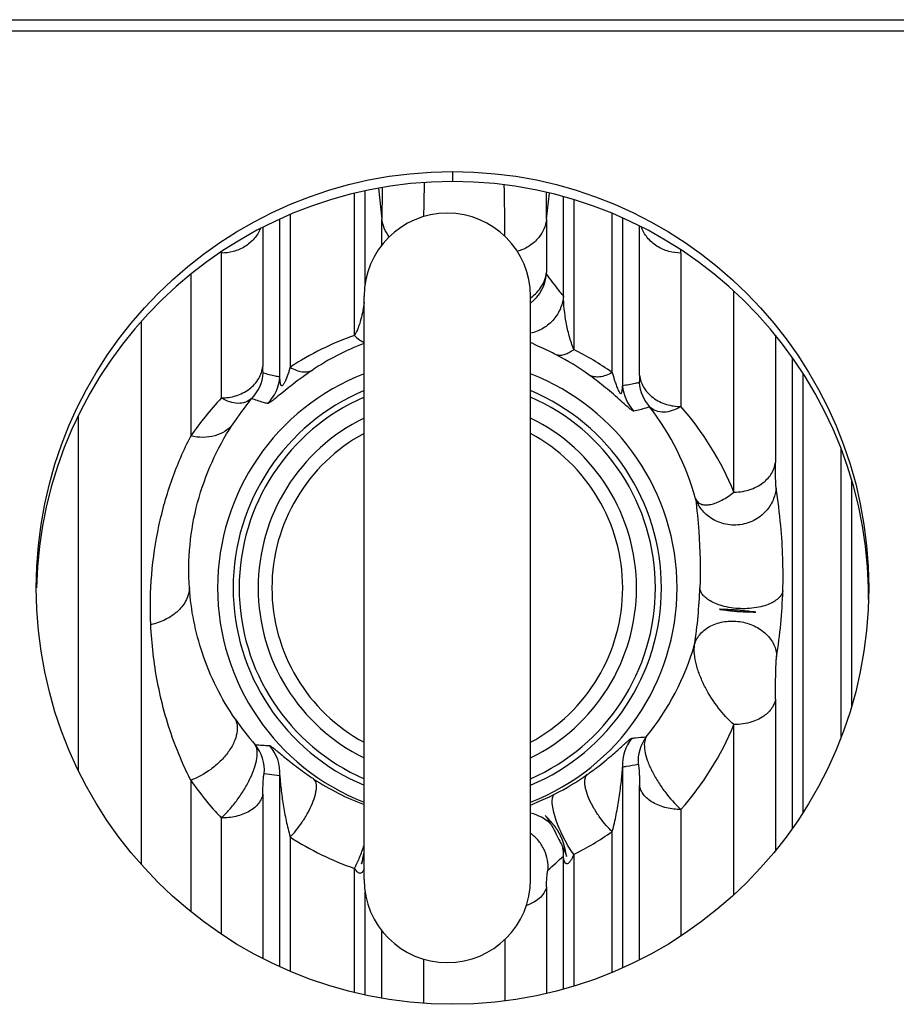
# Model space of a CAD drawing. Extents: x -3157 to 1181, y 8 to 2342.
# Tile 12 of 66: x -1909 to -1825, y 548 to 642. Entities that reach past the tile are written whole.
import ezdxf

# ---------------------------------------------------------------- set-up
doc = ezdxf.new("R2010")
doc.units = 0
doc.header["$LTSCALE"] = 65.395
doc.layers.get('0').update_dxf_attribs({"linetype": 'CONTINUOUS'})

msp = doc.modelspace()

# ---------------------------------------------------------------- linework, layer by layer
at = {"color": 3, "linetype": 'CONTINUOUS'}
msp.add_line((-1914.857, 642.216), (-1679.857, 642.216), dxfattribs=at)
at = {"color": 9, "linetype": 'CONTINUOUS'}
for p, q in [((-1914.857, 641.144), (-1679.857, 641.144)), ((-1867.857, 627.63), (-1867.857, 626.666)), ((-1877.262, 611.879), (-1877.262, 625.538)), ((-1876.267, 625.769), (-1876.267, 616.814)), ((-1874.964, 626.028), (-1874.635, 623.06)), ((-1858.83, 623.06), (-1858.552, 625.561)), ((-1857.198, 615.674), (-1857.198, 625.212)), ((-1856.203, 624.926), (-1856.203, 610.524)), ((-1883.453, 623.498), (-1883.453, 608.835)), ((-1852.512, 608.322), (-1852.512, 623.599)), ((-1884.448, 607.886), (-1884.448, 623.055)), ((-1874.635, 620.585), (-1874.635, 623.06)), ((-1858.83, 623.06), (-1858.83, 617.93)), ((-1851.517, 623.168), (-1851.517, 607.052)), ((-1849.885, 608.052), (-1849.885, 622.393)), ((-1886.08, 622.269), (-1886.08, 608.894)), ((-1890.06, 605.881), (-1890.06, 619.933)), ((-1890.06, 619.93), (-1890.06, 619.798)), ((-1845.905, 619.798), (-1845.905, 620.1)), ((-1845.905, 619.798), (-1845.905, 605.054)), ((-1893.002, 617.772), (-1893.002, 602.215)), ((-1840.81, 596.833), (-1840.81, 616.122)), ((-1897.778, 613.203), (-1897.778, 561.092)), ((-1836.83, 611.899), (-1836.83, 599.684)), ((-1835.198, 564.55), (-1835.198, 609.746)), ((-1834.203, 608.27), (-1834.203, 566.026)), ((-1903.798, 570.092), (-1903.798, 604.204)), ((-1830.512, 573.333), (-1830.512, 600.963)), ((-1829.517, 598.042), (-1829.517, 576.253)), ((-1827.885, 586.53), (-1827.885, 587.765)), ((-1836.83, 576.948), (-1836.83, 562.396)), ((-1840.81, 558.173), (-1840.81, 574.496)), ((-1851.517, 570.426), (-1851.517, 551.128)), ((-1885.942, 569.79), (-1884.448, 569.596)), ((-1885.702, 569.759), (-1885.211, 569.695)), ((-1884.706, 569.629), (-1884.448, 569.596)), ((-1884.448, 551.24), (-1884.448, 569.596)), ((-1893.002, 569.154), (-1893.002, 556.524)), ((-1849.885, 551.902), (-1849.885, 568.649)), ((-1886.08, 567.817), (-1886.08, 552.027)), ((-1845.905, 566.344), (-1845.905, 554.202)), ((-1890.06, 554.365), (-1890.06, 565.526)), ((-1852.512, 550.696), (-1852.512, 564.221)), ((-1883.453, 563.711), (-1883.453, 550.797)), ((-1857.198, 549.083), (-1857.198, 561.861)), ((-1856.203, 562.032), (-1856.203, 549.369)), ((-1877.262, 548.758), (-1877.262, 560.686)), ((-1876.267, 558.445), (-1876.267, 548.527)), ((-1858.83, 558.919), (-1858.83, 548.668)), ((-1874.635, 548.213), (-1874.635, 554.675)), ((-1862.81, 547.956), (-1862.81, 553.868)), ((-1870.655, 551.97), (-1870.655, 547.729))]:
    msp.add_line(p, q, dxfattribs=at)
at = {"color": 6, "linetype": 'CONTINUOUS'}
for p, q in [((-1876.357, 559.63), (-1876.357, 615.63)), ((-1860.357, 559.63), (-1860.357, 615.63)), ((-1842.179, 585.575), (-1842.193, 585.576)), ((-1842.193, 585.576), (-1842.187, 585.576)), ((-1842.187, 585.576), (-1842.175, 585.574)), ((-1842.164, 585.574), (-1842.179, 585.575)), ((-1842.175, 585.574), (-1842.156, 585.572)), ((-1842.149, 585.573), (-1842.164, 585.574)), ((-1842.156, 585.572), (-1842.132, 585.569)), ((-1842.133, 585.572), (-1842.149, 585.573)), ((-1842.111, 585.57), (-1842.133, 585.572)), ((-1842.132, 585.569), (-1842.096, 585.565)), ((-1842.081, 585.568), (-1842.111, 585.57)), ((-1842.096, 585.565), (-1842.045, 585.558)), ((-1842.05, 585.567), (-1842.081, 585.568)), ((-1842.005, 585.565), (-1842.05, 585.567)), ((-1842.045, 585.558), (-1841.93, 585.542)), ((-1841.951, 585.562), (-1842.005, 585.565)), ((-1841.867, 585.559), (-1841.951, 585.562)), ((-1841.399, 585.542), (-1841.867, 585.559)), ((-1841.699, 585.51), (-1841.549, 585.49)), ((-1841.549, 585.49), (-1841.438, 585.476)), ((-1841.246, 585.536), (-1841.399, 585.542)), ((-1841.125, 585.53), (-1841.246, 585.536)), ((-1841.016, 585.525), (-1841.125, 585.53)), ((-1840.903, 585.519), (-1841.016, 585.525)), ((-1840.806, 585.513), (-1840.903, 585.519)), ((-1840.709, 585.507), (-1840.806, 585.513)), ((-1840.613, 585.5), (-1840.709, 585.507)), ((-1840.519, 585.494), (-1840.613, 585.5)), ((-1840.427, 585.486), (-1840.519, 585.494)), ((-1840.322, 585.478), (-1840.427, 585.486)), ((-1841.438, 585.476), (-1841.338, 585.463)), ((-1841.338, 585.463), (-1841.246, 585.452)), ((-1841.246, 585.452), (-1841.156, 585.441)), ((-1841.156, 585.441), (-1841.073, 585.432)), ((-1841.073, 585.432), (-1840.992, 585.423)), ((-1840.992, 585.423), (-1840.911, 585.415)), ((-1840.911, 585.415), (-1840.832, 585.407)), ((-1840.832, 585.407), (-1840.753, 585.4)), ((-1840.753, 585.4), (-1840.675, 585.393)), ((-1840.675, 585.393), (-1840.597, 585.386)), ((-1840.597, 585.386), (-1840.521, 585.38)), ((-1840.521, 585.38), (-1840.439, 585.374)), ((-1840.439, 585.374), (-1840.357, 585.368)), ((-1840.357, 585.368), (-1840.276, 585.363)), ((-1840.221, 585.469), (-1840.322, 585.478)), ((-1840.276, 585.363), (-1840.197, 585.358)), ((-1840.122, 585.46), (-1840.221, 585.469)), ((-1840.197, 585.358), (-1840.111, 585.353)), ((-1840.011, 585.449), (-1840.122, 585.46)), ((-1840.111, 585.353), (-1840.027, 585.349)), ((-1840.027, 585.349), (-1839.937, 585.344)), ((-1839.903, 585.438), (-1840.011, 585.449)), ((-1839.937, 585.344), (-1839.842, 585.34)), ((-1839.784, 585.426), (-1839.903, 585.438)), ((-1839.842, 585.34), (-1839.742, 585.336)), ((-1839.642, 585.41), (-1839.784, 585.426)), ((-1839.742, 585.336), (-1839.631, 585.332)), ((-1839.429, 585.385), (-1839.642, 585.41)), ((-1839.631, 585.332), (-1839.506, 585.329)), ((-1839.506, 585.329), (-1839.352, 585.325)), ((-1839.272, 585.367), (-1839.429, 585.385)), ((-1839.352, 585.325), (-1838.946, 585.316)), ((-1839.098, 585.346), (-1839.272, 585.367)), ((-1838.987, 585.334), (-1839.098, 585.346)), ((-1838.923, 585.327), (-1838.987, 585.334)), ((-1838.946, 585.316), (-1838.867, 585.314)), ((-1838.873, 585.322), (-1838.923, 585.327)), ((-1838.836, 585.318), (-1838.873, 585.322)), ((-1838.867, 585.314), (-1838.817, 585.312)), ((-1838.803, 585.315), (-1838.836, 585.318)), ((-1838.817, 585.312), (-1838.785, 585.311)), ((-1838.781, 585.313), (-1838.803, 585.315)), ((-1838.785, 585.311), (-1838.762, 585.31)), ((-1838.761, 585.311), (-1838.781, 585.313)), ((-1838.762, 585.31), (-1838.743, 585.31)), ((-1838.744, 585.31), (-1838.761, 585.311)), ((-1838.732, 585.309), (-1838.744, 585.31)), ((-1838.743, 585.31), (-1838.732, 585.309)), ((-1838.732, 585.309), (-1838.725, 585.309)), ((-1838.725, 585.309), (-1838.732, 585.309)), ((-1858.947, 565.766), (-1858.944, 565.763)), ((-1858.944, 565.763), (-1858.939, 565.757)), ((-1858.939, 565.757), (-1858.933, 565.75)), ((-1858.933, 565.75), (-1858.928, 565.743)), ((-1858.928, 565.743), (-1858.922, 565.736)), ((-1858.922, 565.736), (-1858.916, 565.728)), ((-1858.903, 565.718), (-1858.921, 565.738)), ((-1858.916, 565.728), (-1858.91, 565.72)), ((-1858.91, 565.72), (-1858.9, 565.708)), ((-1858.884, 565.697), (-1858.903, 565.718)), ((-1858.9, 565.708), (-1858.89, 565.695)), ((-1858.89, 565.695), (-1858.879, 565.681)), ((-1858.854, 565.664), (-1858.884, 565.697)), ((-1858.879, 565.681), (-1858.868, 565.666)), ((-1858.868, 565.666), (-1858.857, 565.651)), ((-1858.613, 565.408), (-1858.854, 565.664)), ((-1858.841, 565.63), (-1858.829, 565.613)), ((-1858.829, 565.613), (-1858.816, 565.594)), ((-1858.816, 565.594), (-1858.802, 565.575)), ((-1858.802, 565.575), (-1858.788, 565.555)), ((-1858.788, 565.555), (-1858.774, 565.534)), ((-1858.774, 565.534), (-1858.759, 565.512)), ((-1858.759, 565.512), (-1858.743, 565.489)), ((-1858.743, 565.489), (-1858.727, 565.465)), ((-1858.727, 565.465), (-1858.711, 565.44)), ((-1858.711, 565.44), (-1858.694, 565.414)), ((-1858.694, 565.414), (-1858.677, 565.387)), ((-1858.677, 565.387), (-1858.659, 565.359)), ((-1858.659, 565.359), (-1858.64, 565.329)), ((-1858.64, 565.329), (-1858.62, 565.298)), ((-1858.62, 565.298), (-1858.599, 565.264)), ((-1858.556, 565.346), (-1858.613, 565.408)), ((-1858.599, 565.264), (-1858.577, 565.228)), ((-1858.577, 565.228), (-1858.555, 565.191)), ((-1858.512, 565.298), (-1858.556, 565.346)), ((-1858.555, 565.191), (-1858.532, 565.153)), ((-1858.532, 565.153), (-1858.501, 565.1)), ((-1858.468, 565.249), (-1858.512, 565.298)), ((-1858.501, 565.1), (-1858.469, 565.045)), ((-1858.469, 565.045), (-1858.436, 564.989)), ((-1858.425, 565.201), (-1858.468, 565.249)), ((-1858.436, 564.989), (-1858.403, 564.93)), ((-1858.383, 565.154), (-1858.425, 565.201)), ((-1858.403, 564.93), (-1858.369, 564.87)), ((-1858.356, 565.123), (-1858.383, 565.154)), ((-1858.369, 564.87), (-1858.325, 564.791)), ((-1858.329, 565.092), (-1858.356, 565.123)), ((-1858.303, 565.061), (-1858.329, 565.092)), ((-1858.325, 564.791), (-1858.28, 564.71)), ((-1858.277, 565.031), (-1858.303, 565.061)), ((-1858.28, 564.71), (-1858.225, 564.608)), ((-1858.252, 565.001), (-1858.277, 565.031)), ((-1858.227, 564.971), (-1858.252, 565.001)), ((-1858.202, 564.941), (-1858.227, 564.971)), ((-1858.178, 564.912), (-1858.202, 564.941)), ((-1858.154, 564.882), (-1858.178, 564.912)), ((-1858.131, 564.853), (-1858.154, 564.882)), ((-1858.108, 564.824), (-1858.131, 564.853)), ((-1858.085, 564.794), (-1858.108, 564.824)), ((-1858.062, 564.765), (-1858.085, 564.794)), ((-1858.04, 564.736), (-1858.062, 564.765)), ((-1858.018, 564.707), (-1858.04, 564.736)), ((-1857.996, 564.678), (-1858.018, 564.707)), ((-1857.975, 564.649), (-1857.996, 564.678)), ((-1858.225, 564.608), (-1858.159, 564.487)), ((-1858.159, 564.487), (-1858.086, 564.349)), ((-1858.086, 564.349), (-1858.006, 564.198)), ((-1858.006, 564.198), (-1857.915, 564.024)), ((-1857.953, 564.619), (-1857.975, 564.649)), ((-1857.932, 564.59), (-1857.953, 564.619)), ((-1857.911, 564.56), (-1857.932, 564.59)), ((-1857.915, 564.024), (-1857.822, 563.844)), ((-1857.891, 564.531), (-1857.911, 564.56)), ((-1857.87, 564.501), (-1857.891, 564.531)), ((-1857.85, 564.471), (-1857.87, 564.501)), ((-1857.83, 564.442), (-1857.85, 564.471)), ((-1857.81, 564.412), (-1857.83, 564.442)), ((-1857.822, 563.844), (-1857.727, 563.657)), ((-1857.79, 564.382), (-1857.81, 564.412)), ((-1857.771, 564.352), (-1857.79, 564.382)), ((-1857.752, 564.322), (-1857.771, 564.352)), ((-1857.733, 564.292), (-1857.752, 564.322)), ((-1857.715, 564.261), (-1857.733, 564.292)), ((-1857.696, 564.231), (-1857.715, 564.261)), ((-1857.678, 564.201), (-1857.696, 564.231)), ((-1857.66, 564.171), (-1857.678, 564.201)), ((-1857.643, 564.141), (-1857.66, 564.171)), ((-1857.626, 564.111), (-1857.643, 564.141)), ((-1857.609, 564.081), (-1857.626, 564.111)), ((-1857.592, 564.051), (-1857.609, 564.081)), ((-1857.576, 564.021), (-1857.592, 564.051)), ((-1857.56, 563.991), (-1857.576, 564.021)), ((-1857.544, 563.961), (-1857.56, 563.991)), ((-1857.528, 563.931), (-1857.544, 563.961)), ((-1857.513, 563.901), (-1857.528, 563.931)), ((-1857.498, 563.871), (-1857.513, 563.901)), ((-1857.483, 563.842), (-1857.498, 563.871)), ((-1857.469, 563.812), (-1857.483, 563.842)), ((-1857.454, 563.783), (-1857.469, 563.812)), ((-1857.44, 563.753), (-1857.454, 563.783)), ((-1857.427, 563.724), (-1857.44, 563.753)), ((-1857.727, 563.657), (-1857.629, 563.465)), ((-1857.629, 563.465), (-1857.542, 563.294)), ((-1857.542, 563.294), (-1857.467, 563.143)), ((-1857.467, 563.143), (-1857.396, 562.999)), ((-1857.413, 563.695), (-1857.427, 563.724)), ((-1857.4, 563.666), (-1857.413, 563.695)), ((-1857.387, 563.637), (-1857.4, 563.666)), ((-1857.396, 562.999), (-1857.339, 562.883)), ((-1857.374, 563.608), (-1857.387, 563.637)), ((-1857.362, 563.579), (-1857.374, 563.608)), ((-1857.35, 563.55), (-1857.362, 563.579)), ((-1857.338, 563.522), (-1857.35, 563.55)), ((-1857.339, 562.883), (-1857.295, 562.793)), ((-1857.326, 563.493), (-1857.338, 563.522)), ((-1857.315, 563.465), (-1857.326, 563.493)), ((-1857.303, 563.436), (-1857.315, 563.465)), ((-1857.292, 563.408), (-1857.303, 563.436)), ((-1857.295, 562.793), (-1857.258, 562.715)), ((-1857.282, 563.38), (-1857.292, 563.408)), ((-1857.271, 563.352), (-1857.282, 563.38)), ((-1857.261, 563.324), (-1857.271, 563.352)), ((-1857.25, 563.296), (-1857.261, 563.324)), ((-1857.241, 563.269), (-1857.25, 563.296)), ((-1857.231, 563.241), (-1857.241, 563.269)), ((-1857.221, 563.214), (-1857.231, 563.241)), ((-1857.212, 563.187), (-1857.221, 563.214)), ((-1857.203, 563.159), (-1857.212, 563.187)), ((-1857.194, 563.132), (-1857.203, 563.159)), ((-1857.185, 563.105), (-1857.194, 563.132)), ((-1857.177, 563.079), (-1857.185, 563.105)), ((-1857.168, 563.052), (-1857.177, 563.079)), ((-1857.16, 563.026), (-1857.168, 563.052)), ((-1857.152, 562.999), (-1857.16, 563.026)), ((-1857.145, 562.973), (-1857.152, 562.999)), ((-1857.137, 562.947), (-1857.145, 562.973)), ((-1857.13, 562.921), (-1857.137, 562.947)), ((-1857.122, 562.896), (-1857.13, 562.921)), ((-1857.112, 562.858), (-1857.122, 562.896)), ((-1857.102, 562.82), (-1857.112, 562.858)), ((-1857.092, 562.783), (-1857.102, 562.82)), ((-1876.448, 561.876), (-1876.457, 561.836)), ((-1876.438, 561.917), (-1876.448, 561.876)), ((-1876.43, 561.95), (-1876.438, 561.917)), ((-1876.422, 561.985), (-1876.43, 561.95)), ((-1876.413, 562.02), (-1876.422, 561.985)), ((-1876.404, 562.057), (-1876.413, 562.02)), ((-1876.394, 562.095), (-1876.404, 562.057)), ((-1876.387, 562.124), (-1876.394, 562.095)), ((-1876.379, 562.153), (-1876.387, 562.124)), ((-1876.371, 562.183), (-1876.379, 562.153)), ((-1876.363, 562.213), (-1876.371, 562.183)), ((-1876.357, 562.233), (-1876.363, 562.213)), ((-1857.258, 562.715), (-1857.222, 562.639)), ((-1857.222, 562.639), (-1857.192, 562.575)), ((-1857.192, 562.575), (-1857.168, 562.522)), ((-1857.168, 562.522), (-1857.144, 562.471)), ((-1857.144, 562.471), (-1857.122, 562.421)), ((-1857.122, 562.421), (-1857.104, 562.381)), ((-1857.104, 562.381), (-1857.088, 562.343)), ((-1857.082, 562.746), (-1857.092, 562.783)), ((-1857.088, 562.343), (-1857.072, 562.306)), ((-1857.073, 562.709), (-1857.082, 562.746)), ((-1857.064, 562.673), (-1857.073, 562.709)), ((-1857.072, 562.306), (-1857.056, 562.269)), ((-1857.056, 562.638), (-1857.064, 562.673)), ((-1857.048, 562.603), (-1857.056, 562.638)), ((-1857.056, 562.269), (-1857.041, 562.234)), ((-1857.04, 562.568), (-1857.048, 562.603)), ((-1857.041, 562.234), (-1857.028, 562.202)), ((-1857.032, 562.534), (-1857.04, 562.568)), ((-1857.025, 562.5), (-1857.032, 562.534)), ((-1857.028, 562.202), (-1857.019, 562.179)), ((-1857.02, 562.478), (-1857.025, 562.5)), ((-1857.011, 562.434), (-1857.02, 562.478)), ((-1857.019, 562.179), (-1857.01, 562.157)), ((-1857.002, 562.39), (-1857.011, 562.434)), ((-1857.01, 562.157), (-1857.001, 562.135)), ((-1856.994, 562.348), (-1857.002, 562.39)), ((-1857.001, 562.135), (-1856.993, 562.114)), ((-1856.986, 562.306), (-1856.994, 562.348)), ((-1856.993, 562.114), (-1856.985, 562.093)), ((-1856.976, 562.254), (-1856.986, 562.306)), ((-1856.985, 562.093), (-1856.977, 562.073)), ((-1856.977, 562.073), (-1856.97, 562.053)), ((-1856.967, 562.203), (-1856.976, 562.254)), ((-1856.97, 562.053), (-1856.963, 562.033)), ((-1856.954, 562.134), (-1856.967, 562.203)), ((-1856.963, 562.033), (-1856.956, 562.014)), ((-1856.956, 562.014), (-1856.949, 561.995)), ((-1856.949, 561.995), (-1856.945, 561.983)), ((-1856.945, 561.983), (-1856.941, 561.971)), ((-1856.941, 561.971), (-1856.937, 561.959)), ((-1856.937, 561.959), (-1856.933, 561.947)), ((-1856.933, 561.947), (-1856.929, 561.936)), ((-1856.929, 561.936), (-1856.926, 561.924)), ((-1856.919, 561.933), (-1856.927, 561.976)), ((-1856.926, 561.924), (-1856.922, 561.913)), ((-1856.922, 561.913), (-1856.919, 561.902)), ((-1856.915, 561.908), (-1856.919, 561.933)), ((-1856.919, 561.902), (-1856.915, 561.891)), ((-1856.912, 561.892), (-1856.915, 561.908)), ((-1856.915, 561.891), (-1856.912, 561.88)), ((-1856.909, 561.876), (-1856.912, 561.892)), ((-1856.906, 561.861), (-1856.909, 561.876)), ((-1876.596, 561.123), (-1876.594, 561.13)), ((-1876.594, 561.129), (-1876.596, 561.124)), ((-1876.594, 561.13), (-1876.592, 561.138)), ((-1876.593, 561.137), (-1876.594, 561.129)), ((-1876.59, 561.148), (-1876.593, 561.137)), ((-1876.592, 561.138), (-1876.59, 561.147)), ((-1876.587, 561.163), (-1876.59, 561.148)), ((-1876.59, 561.147), (-1876.587, 561.155)), ((-1876.583, 561.183), (-1876.587, 561.163)), ((-1876.587, 561.155), (-1876.584, 561.168)), ((-1876.584, 561.168), (-1876.58, 561.181)), ((-1876.577, 561.218), (-1876.583, 561.183)), ((-1876.58, 561.181), (-1876.575, 561.199)), ((-1876.512, 561.566), (-1876.577, 561.218)), ((-1876.575, 561.199), (-1876.57, 561.218)), ((-1876.57, 561.218), (-1876.564, 561.236)), ((-1876.564, 561.236), (-1876.557, 561.26)), ((-1876.557, 561.26), (-1876.55, 561.285)), ((-1876.55, 561.285), (-1876.54, 561.316)), ((-1876.54, 561.316), (-1876.53, 561.348)), ((-1876.53, 561.348), (-1876.517, 561.387)), ((-1876.517, 561.387), (-1876.504, 561.428)), ((-1876.502, 561.621), (-1876.512, 561.566)), ((-1876.504, 561.428), (-1876.488, 561.477)), ((-1876.492, 561.67), (-1876.502, 561.621)), ((-1876.483, 561.714), (-1876.492, 561.67)), ((-1876.488, 561.477), (-1876.47, 561.529)), ((-1876.473, 561.759), (-1876.483, 561.714)), ((-1876.465, 561.797), (-1876.473, 561.759)), ((-1876.47, 561.529), (-1876.449, 561.591)), ((-1876.457, 561.836), (-1876.465, 561.797)), ((-1876.449, 561.591), (-1876.424, 561.663)), ((-1876.424, 561.663), (-1876.394, 561.748))]:
    msp.add_line(p, q, dxfattribs=at)
for points in [[(-1841.93, 585.542), (-1841.871, 585.534), (-1841.84, 585.53)], [(-1841.84, 585.53), (-1841.832, 585.529), (-1841.699, 585.51)], [(-1858.921, 565.738), (-1858.939, 565.757), (-1858.947, 565.766)], [(-1858.857, 565.651), (-1858.845, 565.635), (-1858.841, 565.63)], [(-1876.394, 561.748), (-1876.359, 561.847), (-1876.357, 561.851)], [(-1856.927, 561.976), (-1856.938, 562.039), (-1856.94, 562.048), (-1856.954, 562.134)], [(-1856.912, 561.88), (-1856.909, 561.87), (-1856.908, 561.864), (-1856.906, 561.859), (-1856.905, 561.854), (-1856.904, 561.849), (-1856.902, 561.844), (-1856.901, 561.84)], [(-1856.902, 561.841), (-1856.903, 561.847), (-1856.904, 561.854), (-1856.906, 561.861)], [(-1876.596, 561.124), (-1876.596, 561.121), (-1876.596, 561.123)]]:
    msp.add_lwpolyline(points, dxfattribs=at)
at = {"color": 9, "linetype": 'CONTINUOUS'}
for centre, radius, start, end in [((-1643.866, 620.721), 226.784, 178.51888, 179.34726), ((-2096.906, 620.54), 234.094, 0.21172, 1.42522), ((-1558.29, 623.15), 316.345, 179.46606, 180.01628), ((-2193.706, 623.082), 334.876, 359.99631, 0.4379), ((-1862.806, 618.157), 4.004, 307.71251, 354.76913), ((-1868.365, 585.967), 27.397, 108.94876, 123.4148), ((-1868.276, 589.322), 23.233, 110.35967, 124.22851), ((-1868.338, 585.987), 27.374, 54.68009, 63.68478), ((-1868.451, 589.299), 23.259, 53.83875, 63.00404), ((-1868.357, 587.63), 22.074, 111.25205, 248.74795), ((-1890.032, 608.612), 4.006, 315.9937, 355.17077), ((-1868.357, 587.63), 22.074, 291.25205, 68.74795), ((-1888.442, 608.197), 4.006, 314.42172, 355.55059), ((-1845.935, 607.701), 4.006, 184.79557, 221.76741), ((-1868.357, 587.63), 20.577, 112.88434, 247.11828), ((-1868.357, 587.63), 20.577, 292.8844, 67.11822), ((-1847.523, 607.36), 4.006, 184.41778, 223.33652), ((-1868.322, 585.415), 29.855, 136.72636, 145.75653), ((-1867.609, 589.44), 25.504, 140.01504, 147.09969), ((-1869.237, 589.352), 25.663, 15.42759, 37.66526), ((-1868.305, 585.48), 29.747, 22.43571, 41.14727), ((-1892.085, 589.307), 48.024, 351.47954, 357.99793), ((-1885.221, 588.825), 49.127, 350.8613, 358.27577), ((-1868.778, 589.236), 25.192, 320.86038, 343.76261), ((-1868.091, 589.129), 25.004, 214.27538, 221.46966), ((-1867.829, 585.715), 29.256, 318.53768, 337.45121), ((-1846.024, 570.947), 4.004, 143.40208, 183.76693), ((-1889.939, 570.05), 4.005, 356.27192, 39.00236), ((-1881.704, 644.131), 71.743, 265.90544, 267.01599), ((-1888.445, 569.839), 4.005, 356.51751, 41.35123), ((-1847.52, 570.672), 4.004, 141.03804, 183.5227), ((-1868.414, 588.678), 23.292, 296.42846, 305.43717), ((-1868.772, 585.801), 29.398, 214.49121, 223.60497), ((-1868.301, 588.684), 23.297, 236.47705, 249.76642), ((-1861.212, 562.057), 4.018, 45.48973, 77.70536), ((-1868.277, 586.597), 27.371, 296.1751, 305.16694), ((-1868.421, 586.624), 27.404, 236.73393, 251.17903), ((-1897.526, 606.156), 59.904, 310.43256, 312.31565), ((-1861.2, 562.058), 4.007, 357.18338, 9.01978)]:
    msp.add_arc(centre, radius, start, end, dxfattribs=at)
at = {"color": 6, "linetype": 'CONTINUOUS'}
for centre, radius, start, end in [((-1868.357, 615.63), 8, 0, 180), ((-1862.595, 618.77), 3.964, 304.37329, 305.29986), ((-1862.588, 618.76), 3.952, 305.30024, 305.49165), ((-1868.357, 587.63), 18.178, 116.11259, 243.88741), ((-1868.357, 587.63), 18.178, 296.11259, 63.88741), ((-1868.357, 587.63), 16.853, 118.34063, 241.65937), ((-1868.357, 587.63), 16.853, 298.34063, 61.65937), ((-1868.357, 559.63), 8, 180, 360)]:
    msp.add_arc(centre, radius, start, end, dxfattribs=at)
at = {"color": 2, "linetype": 'CONTINUOUS'}
for start, end in [(113.58405, 246.41595), (293.58405, 66.41595)]:
    msp.add_arc((-1868.357, 587.63), 20, start, end, dxfattribs=at)
at = {"color": 3, "linetype": 'CONTINUOUS'}
msp.add_ellipse((-1867.857, 587.63), major_axis=(0, 40), ratio=1, dxfattribs=at)
at = {"color": 7, "linetype": 'CONTINUOUS'}
msp.add_ellipse((-1867.857, 586.666), major_axis=(40, 0), ratio=1, start_param=6.307282, end_param=9.400681, dxfattribs=at)
at = {"color": 9, "linetype": 'CONTINUOUS'}
for points, knots in [([(-1873.94, 621.357), (-1874.136, 621.612), (-1874.449, 622.156), (-1874.602, 622.765), (-1874.635, 623.06)], [0, 0, 0, 0, 0.519705, 1, 1, 1, 1]), ([(-1858.83, 623.06), (-1858.867, 622.727), (-1859.052, 622.038), (-1859.652, 621.111), (-1860.54, 620.373), (-1861.26, 620.062), (-1861.633, 619.958)], [0, 0, 0, 0, 0.22765, 0.47575, 0.737082, 1, 1, 1, 1]), ([(-1886.313, 622.152), (-1886.457, 621.803), (-1886.877, 621.133), (-1887.793, 620.366), (-1888.894, 619.899), (-1889.679, 619.798), (-1890.06, 619.798)], [0, 0, 0, 0, 0.242196, 0.49812, 0.755557, 1, 1, 1, 1]), ([(-1845.905, 619.798), (-1846.3, 619.798), (-1847.116, 619.907), (-1848.252, 620.411), (-1849.176, 621.231), (-1849.58, 621.941), (-1849.71, 622.306)], [0, 0, 0, 0, 0.245478, 0.503942, 0.759716, 1, 1, 1, 1]), ([(-1858.818, 617.792), (-1858.821, 617.796), (-1858.824, 617.811), (-1858.83, 617.856), (-1858.83, 617.898), (-1858.83, 617.93)], [0, 0, 0, 0, 0.109779, 0.313346, 1, 1, 1, 1]), ([(-1857.198, 615.674), (-1857.345, 615.857), (-1857.901, 616.551), (-1858.442, 617.257), (-1858.818, 617.792)], [0, 0, 0, 0, 0.264569, 1, 1, 1, 1]), ([(-1876.357, 615.079), (-1876.422, 614.526), (-1876.568, 613.697), (-1876.898, 612.631), (-1877.123, 612.117), (-1877.262, 611.879)], [0, 0, 0, 0, 0.499511, 0.752505, 1, 1, 1, 1]), ([(-1857.198, 615.674), (-1857.23, 615.286), (-1857.42, 614.479), (-1858.077, 613.379), (-1859.09, 612.514), (-1859.928, 612.185), (-1860.357, 612.093)], [0, 0, 0, 0, 0.229388, 0.48038, 0.741967, 1, 1, 1, 1]), ([(-1856.203, 610.524), (-1856.375, 610.95), (-1856.653, 611.817), (-1857.038, 613.531), (-1857.175, 614.826), (-1857.198, 615.673)], [0, 0, 0, 0, 0.262013, 0.51702, 1, 1, 1, 1]), ([(-1877.262, 611.879), (-1877.121, 611.725), (-1876.849, 611.468), (-1876.515, 611.283), (-1876.357, 611.241)], [0, 0, 0, 0, 0.560408, 1, 1, 1, 1]), ([(-1857.894, 610.024), (-1858.139, 610.149), (-1858.953, 610.554), (-1859.78, 610.932), (-1860.358, 611.192)], [0, 0, 0, 0, 0.302858, 1, 1, 1, 1]), ([(-1856.203, 610.524), (-1856.338, 610.419), (-1856.612, 610.231), (-1857.048, 610.029), (-1857.484, 609.942), (-1857.768, 609.979), (-1857.894, 610.024)], [0, 0, 0, 0, 0.28025, 0.542901, 0.7818, 1, 1, 1, 1]), ([(-1890.06, 605.881), (-1889.591, 605.881), (-1888.633, 606.021), (-1887.35, 606.658), (-1886.418, 607.664), (-1886.127, 608.497), (-1886.08, 608.894)], [0, 0, 0, 0, 0.259394, 0.527198, 0.77838, 1, 1, 1, 1]), ([(-1886.04, 608.275), (-1886.045, 608.276), (-1886.052, 608.297), (-1886.059, 608.331), (-1886.065, 608.388), (-1886.07, 608.46), (-1886.074, 608.55), (-1886.079, 608.696), (-1886.08, 608.813), (-1886.08, 608.894)], [0, 0, 0, 0, 0.027294, 0.086805, 0.17745, 0.296324, 0.4404, 0.60724, 1, 1, 1, 1]), ([(-1884.448, 607.886), (-1884.588, 607.91), (-1885.125, 608.01), (-1885.658, 608.144), (-1886.04, 608.275)], [0, 0, 0, 0, 0.260782, 1, 1, 1, 1]), ([(-1881.344, 608.531), (-1881.575, 608.374), (-1882.056, 608.039), (-1882.795, 607.497), (-1883.559, 606.908), (-1884.274, 606.331), (-1884.854, 605.854), (-1885.253, 605.542), (-1885.477, 605.387), (-1885.587, 605.338), (-1885.625, 605.332), (-1885.638, 605.336)], [0, 0, 0, 0, 0.155879, 0.327675, 0.5128, 0.695681, 0.841535, 0.932349, 0.979929, 0.992514, 1, 1, 1, 1]), ([(-1883.453, 608.835), (-1883.49, 608.711), (-1883.569, 608.46), (-1883.676, 608.143), (-1883.771, 607.883), (-1883.851, 607.679), (-1883.925, 607.505), (-1883.994, 607.36), (-1884.056, 607.245), (-1884.118, 607.149), (-1884.177, 607.084), (-1884.222, 607.053), (-1884.261, 607.047), (-1884.298, 607.061), (-1884.328, 607.095), (-1884.353, 607.145), (-1884.379, 607.221), (-1884.401, 607.326), (-1884.42, 607.458), (-1884.438, 607.646), (-1884.444, 607.789), (-1884.448, 607.886)], [0, 0, 0, 0, 0.134526, 0.274543, 0.347377, 0.422906, 0.50246, 0.544627, 0.589433, 0.638268, 0.66278, 0.681262, 0.693156, 0.702491, 0.72034, 0.739533, 0.760063, 0.804044, 0.850733, 0.89926, 1, 1, 1, 1]), ([(-1883.453, 608.835), (-1883.268, 608.724), (-1882.899, 608.537), (-1882.332, 608.377), (-1881.802, 608.363), (-1881.481, 608.46), (-1881.344, 608.531)], [0, 0, 0, 0, 0.291701, 0.556864, 0.791274, 1, 1, 1, 1]), ([(-1852.512, 608.322), (-1852.707, 608.212), (-1853.098, 608.028), (-1853.696, 607.879), (-1854.253, 607.884), (-1854.586, 607.998), (-1854.727, 608.078)], [0, 0, 0, 0, 0.290191, 0.555201, 0.790284, 1, 1, 1, 1]), ([(-1852.512, 608.322), (-1852.475, 608.194), (-1852.4, 607.933), (-1852.277, 607.535), (-1852.163, 607.195), (-1852.058, 606.912), (-1851.968, 606.685), (-1851.871, 606.485), (-1851.787, 606.348), (-1851.697, 606.271), (-1851.633, 606.31), (-1851.607, 606.359), (-1851.586, 606.415), (-1851.565, 606.498), (-1851.547, 606.611), (-1851.527, 606.803), (-1851.52, 606.951), (-1851.517, 607.051)], [0, 0, 0, 0, 0.131993, 0.268618, 0.41173, 0.486976, 0.566342, 0.653706, 0.702462, 0.733674, 0.750516, 0.768393, 0.788032, 0.809006, 0.853717, 0.900939, 1, 1, 1, 1]), ([(-1850.436, 604.611), (-1850.45, 604.608), (-1850.489, 604.617), (-1850.556, 604.651), (-1850.654, 604.717), (-1850.872, 604.886), (-1851.267, 605.23), (-1851.866, 605.765), (-1852.582, 606.389), (-1853.327, 607.007), (-1854.041, 607.568), (-1854.504, 607.915), (-1854.727, 608.078)], [0, 0, 0, 0, 0.007461, 0.020527, 0.041142, 0.07143, 0.17033, 0.325026, 0.50734, 0.68574, 0.850277, 1, 1, 1, 1]), ([(-1849.927, 607.366), (-1850.051, 607.329), (-1850.573, 607.19), (-1851.109, 607.102), (-1851.517, 607.051)], [0, 0, 0, 0, 0.239312, 1, 1, 1, 1]), ([(-1849.885, 608.052), (-1849.885, 607.963), (-1849.886, 607.835), (-1849.89, 607.674), (-1849.894, 607.575), (-1849.9, 607.494), (-1849.906, 607.43), (-1849.914, 607.392), (-1849.921, 607.368), (-1849.927, 607.366)], [0, 0, 0, 0, 0.388736, 0.55502, 0.699422, 0.819375, 0.911455, 0.972251, 1, 1, 1, 1]), ([(-1849.885, 608.052), (-1849.837, 607.657), (-1849.546, 606.827), (-1848.614, 605.826), (-1847.33, 605.193), (-1846.373, 605.054), (-1845.905, 605.054)], [0, 0, 0, 0, 0.221076, 0.472067, 0.740126, 1, 1, 1, 1]), ([(-1887.151, 605.829), (-1887.326, 605.671), (-1887.75, 605.418), (-1888.502, 605.318), (-1889.298, 605.479), (-1889.807, 605.726), (-1890.06, 605.881)], [0, 0, 0, 0, 0.227817, 0.460166, 0.714689, 1, 1, 1, 1]), ([(-1885.638, 605.336), (-1885.77, 605.37), (-1886.096, 605.457), (-1886.602, 605.617), (-1886.972, 605.754), (-1887.151, 605.829)], [0, 0, 0, 0, 0.258257, 0.634842, 1, 1, 1, 1]), ([(-1848.923, 605.033), (-1849.042, 604.989), (-1849.538, 604.82), (-1850.048, 604.693), (-1850.436, 604.611)], [0, 0, 0, 0, 0.241901, 1, 1, 1, 1]), ([(-1845.905, 605.054), (-1846.168, 604.892), (-1846.699, 604.633), (-1847.53, 604.467), (-1848.313, 604.583), (-1848.746, 604.861), (-1848.923, 605.033)], [0, 0, 0, 0, 0.286159, 0.54057, 0.772183, 1, 1, 1, 1]), ([(-1893.137, 587.63), (-1893.231, 589.003), (-1893.193, 591.771), (-1892.455, 595.855), (-1891.073, 599.745), (-1889.759, 602.155), (-1889.023, 603.293)], [0, 0, 0, 0, 0.250828, 0.501928, 0.752986, 1, 1, 1, 1]), ([(-1889.023, 603.293), (-1889.226, 603.049), (-1889.74, 602.603), (-1890.715, 602.186), (-1891.841, 602.043), (-1892.616, 602.131), (-1893.002, 602.215)], [0, 0, 0, 0, 0.220735, 0.463191, 0.725875, 1, 1, 1, 1]), ([(-1896.848, 584.099), (-1896.916, 585.697), (-1896.861, 588.885), (-1896.171, 593.58), (-1894.901, 598.055), (-1893.69, 600.876), (-1893.002, 602.215)], [0, 0, 0, 0, 0.256311, 0.509543, 0.758657, 1, 1, 1, 1]), ([(-1840.81, 596.833), (-1840.248, 596.833), (-1839.18, 597.01), (-1837.88, 597.733), (-1837.092, 598.684), (-1836.869, 599.376), (-1836.83, 599.685)], [0, 0, 0, 0, 0.317787, 0.598677, 0.823836, 1, 1, 1, 1]), ([(-1836.759, 597.215), (-1836.768, 597.274), (-1836.779, 597.416), (-1836.799, 597.759), (-1836.815, 598.273), (-1836.827, 598.955), (-1836.83, 599.435), (-1836.83, 599.684)], [0, 0, 0, 0, 0.07243, 0.172316, 0.41715, 0.697168, 1, 1, 1, 1]), ([(-1836.759, 597.215), (-1836.791, 596.87), (-1836.971, 596.118), (-1837.616, 595.029), (-1838.733, 594.1), (-1840.219, 593.603), (-1841.782, 593.692), (-1843.103, 594.294), (-1844.009, 595.175), (-1844.378, 595.854), (-1844.499, 596.178)], [0, 0, 0, 0, 0.098007, 0.215714, 0.352055, 0.500271, 0.648404, 0.78456, 0.902094, 1, 1, 1, 1]), ([(-1836.116, 587.347), (-1836.053, 589.443), (-1836.164, 592.751), (-1836.575, 596.026), (-1836.759, 597.215)], [0, 0, 0, 0, 0.63542, 1, 1, 1, 1]), ([(-1844.499, 596.178), (-1844.439, 596.052), (-1844.277, 595.825), (-1843.906, 595.631), (-1843.478, 595.581), (-1843.007, 595.644), (-1842.495, 595.806), (-1841.729, 596.164), (-1841.174, 596.542), (-1840.81, 596.833)], [0, 0, 0, 0, 0.099165, 0.1909, 0.289028, 0.400155, 0.526586, 0.668908, 1, 1, 1, 1]), ([(-1844.499, 596.178), (-1844.371, 595.147), (-1844.087, 592.305), (-1844.027, 589.444), (-1844.09, 587.63)], [0, 0, 0, 0, 0.364224, 1, 1, 1, 1]), ([(-1893.137, 587.63), (-1893.156, 587.242), (-1893.381, 586.412), (-1894.207, 585.344), (-1895.414, 584.533), (-1896.36, 584.208), (-1896.848, 584.099)], [0, 0, 0, 0, 0.213155, 0.45684, 0.725729, 1, 1, 1, 1]), ([(-1888.753, 575.047), (-1890.076, 576.989), (-1892.107, 581.056), (-1892.991, 585.504), (-1893.137, 587.63)], [0, 0, 0, 0, 0.524428, 1, 1, 1, 1]), ([(-1836.116, 587.347), (-1836.154, 587.152), (-1836.32, 586.841), (-1836.689, 586.489), (-1837.131, 586.205), (-1837.721, 585.953), (-1838.748, 585.677), (-1840.198, 585.574), (-1841.636, 585.778), (-1842.633, 586.127), (-1843.196, 586.42), (-1843.608, 586.734), (-1843.881, 587.047), (-1844.038, 587.344), (-1844.082, 587.54), (-1844.09, 587.63)], [0, 0, 0, 0, 0.063633, 0.107451, 0.162548, 0.23069, 0.311969, 0.502021, 0.691379, 0.771914, 0.839206, 0.893474, 0.936598, 0.971209, 1, 1, 1, 1]), ([(-1893.002, 569.154), (-1893.328, 569.776), (-1893.914, 571.028), (-1894.789, 573.228), (-1895.584, 575.728), (-1896.23, 578.536), (-1896.662, 581.321), (-1896.801, 583.177), (-1896.848, 584.099)], [0, 0, 0, 0, 0.135515, 0.266502, 0.456593, 0.641147, 0.821881, 1, 1, 1, 1]), ([(-1844.591, 582.192), (-1844.489, 582.567), (-1844.077, 583.303), (-1843.03, 584.072), (-1841.7, 584.469), (-1840.252, 584.458), (-1838.861, 584.046), (-1837.696, 583.279), (-1836.906, 582.239), (-1836.712, 581.413), (-1836.717, 581.023)], [0, 0, 0, 0, 0.110572, 0.230396, 0.36104, 0.49871, 0.636682, 0.768116, 0.888871, 1, 1, 1, 1]), ([(-1840.81, 574.496), (-1841.354, 574.975), (-1842.381, 576.094), (-1843.415, 577.707), (-1844.073, 579.129), (-1844.438, 580.208), (-1844.637, 581.231), (-1844.642, 581.896), (-1844.591, 582.192)], [0, 0, 0, 0, 0.246133, 0.512273, 0.646804, 0.777398, 0.897917, 1, 1, 1, 1]), ([(-1836.83, 576.948), (-1836.83, 577.295), (-1836.824, 578.015), (-1836.808, 578.925), (-1836.789, 579.67), (-1836.771, 580.204), (-1836.752, 580.611), (-1836.734, 580.877), (-1836.724, 580.981), (-1836.717, 581.023)], [0, 0, 0, 0, 0.255361, 0.530215, 0.669342, 0.804019, 0.923081, 0.969129, 1, 1, 1, 1]), ([(-1836.83, 576.948), (-1836.867, 576.69), (-1837.089, 576.097), (-1837.862, 575.284), (-1839.159, 574.652), (-1840.229, 574.496), (-1840.81, 574.496)], [0, 0, 0, 0, 0.155039, 0.366818, 0.653629, 1, 1, 1, 1]), ([(-1888.753, 575.047), (-1888.655, 574.86), (-1888.518, 574.404), (-1888.554, 573.622), (-1888.847, 572.741), (-1889.395, 571.826), (-1890.158, 570.953), (-1891.324, 569.969), (-1892.325, 569.414), (-1893.002, 569.154)], [0, 0, 0, 0, 0.079728, 0.175233, 0.290955, 0.426271, 0.574757, 0.726314, 1, 1, 1, 1]), ([(-1850.634, 573.19), (-1850.516, 573.201), (-1850.051, 573.249), (-1849.586, 573.299), (-1849.239, 573.335)], [0, 0, 0, 0, 0.253419, 1, 1, 1, 1]), ([(-1849.239, 573.335), (-1849.34, 573.164), (-1849.455, 572.709), (-1849.398, 571.938), (-1849.15, 571.035), (-1848.724, 570.05), (-1848.151, 569.038), (-1847.256, 567.749), (-1846.471, 566.865), (-1845.905, 566.344)], [0, 0, 0, 0, 0.073469, 0.168021, 0.284423, 0.418774, 0.564724, 0.714996, 1, 1, 1, 1]), ([(-1890.06, 565.526), (-1889.789, 565.785), (-1889.255, 566.349), (-1888.516, 567.277), (-1887.845, 568.28), (-1887.285, 569.306), (-1886.874, 570.297), (-1886.641, 571.199), (-1886.597, 571.961), (-1886.721, 572.407), (-1886.827, 572.571)], [0, 0, 0, 0, 0.138726, 0.287196, 0.438448, 0.584956, 0.719246, 0.834934, 0.928179, 1, 1, 1, 1]), ([(-1885.439, 572.485), (-1885.415, 572.483), (-1885.356, 572.452), (-1885.257, 572.389), (-1885.126, 572.29), (-1884.968, 572.165), (-1884.785, 572.014), (-1884.493, 571.773), (-1884.074, 571.424), (-1883.501, 570.959), (-1882.828, 570.434), (-1882.043, 569.857), (-1881.474, 569.465), (-1881.167, 569.262)], [0, 0, 0, 0, 0.013342, 0.035906, 0.066662, 0.104638, 0.14908, 0.19944, 0.316515, 0.454335, 0.613067, 0.794241, 1, 1, 1, 1]), ([(-1854.909, 569.701), (-1854.603, 569.918), (-1854.036, 570.337), (-1853.255, 570.955), (-1852.584, 571.518), (-1852.011, 572.02), (-1851.592, 572.399), (-1851.299, 572.663), (-1851.114, 572.829), (-1850.953, 572.968), (-1850.82, 573.078), (-1850.719, 573.15), (-1850.658, 573.187), (-1850.634, 573.19)], [0, 0, 0, 0, 0.203432, 0.382959, 0.540907, 0.678782, 0.796668, 0.84767, 0.892873, 0.93167, 0.96323, 0.986421, 1, 1, 1, 1]), ([(-1852.512, 564.221), (-1852.359, 564.76), (-1852.112, 565.853), (-1851.833, 567.477), (-1851.657, 568.794), (-1851.558, 569.768), (-1851.525, 570.217), (-1851.517, 570.426)], [0, 0, 0, 0, 0.267035, 0.53346, 0.785464, 0.900187, 1, 1, 1, 1]), ([(-1851.517, 570.426), (-1851.39, 570.448), (-1850.891, 570.534), (-1850.392, 570.621), (-1850.02, 570.684)], [0, 0, 0, 0, 0.254261, 1, 1, 1, 1]), ([(-1850.02, 570.684), (-1850.015, 570.685), (-1850.002, 570.667), (-1849.994, 570.635), (-1849.981, 570.577), (-1849.964, 570.458), (-1849.943, 570.26), (-1849.923, 569.981), (-1849.907, 569.66), (-1849.89, 569.211), (-1849.885, 568.873), (-1849.885, 568.649)], [0, 0, 0, 0, 0.007523, 0.024922, 0.053262, 0.092593, 0.202011, 0.34302, 0.503688, 0.673038, 1, 1, 1, 1]), ([(-1886.08, 567.817), (-1886.08, 568.034), (-1886.074, 568.363), (-1886.057, 568.799), (-1886.04, 569.11), (-1886.019, 569.38), (-1885.999, 569.571), (-1885.981, 569.685), (-1885.968, 569.741), (-1885.96, 569.773), (-1885.948, 569.79), (-1885.942, 569.79)], [0, 0, 0, 0, 0.3277, 0.497473, 0.658117, 0.798531, 0.907273, 0.946424, 0.974725, 0.992233, 1, 1, 1, 1]), ([(-1884.448, 569.596), (-1884.439, 569.396), (-1884.407, 568.969), (-1884.31, 568.044), (-1884.135, 566.793), (-1883.855, 565.253), (-1883.607, 564.219), (-1883.453, 563.711)], [0, 0, 0, 0, 0.100144, 0.214834, 0.467046, 0.733824, 1, 1, 1, 1]), ([(-1852.512, 564.221), (-1852.714, 564.412), (-1853.13, 564.846), (-1853.721, 565.586), (-1854.273, 566.428), (-1854.725, 567.302), (-1854.992, 568.018), (-1855.109, 568.542), (-1855.17, 569.048), (-1855.111, 569.503), (-1854.909, 569.701)], [0, 0, 0, 0, 0.132454, 0.28574, 0.450257, 0.611263, 0.753112, 0.813228, 0.865281, 1, 1, 1, 1]), ([(-1883.453, 563.711), (-1883.254, 563.912), (-1882.848, 564.369), (-1882.275, 565.141), (-1881.743, 566.01), (-1881.313, 566.902), (-1881.063, 567.623), (-1880.958, 568.145), (-1880.908, 568.637), (-1880.968, 569.078), (-1881.167, 569.262)], [0, 0, 0, 0, 0.134517, 0.290295, 0.456961, 0.618979, 0.760332, 0.819679, 0.8707, 1, 1, 1, 1]), ([(-1845.905, 566.344), (-1846.371, 566.344), (-1847.078, 566.421), (-1847.969, 566.695), (-1848.583, 566.981), (-1849.1, 567.341), (-1849.501, 567.75), (-1849.768, 568.19), (-1849.861, 568.5), (-1849.885, 568.649)], [0, 0, 0, 0, 0.28262, 0.426053, 0.563738, 0.691181, 0.806226, 0.908378, 1, 1, 1, 1]), ([(-1886.08, 567.817), (-1886.103, 567.668), (-1886.197, 567.36), (-1886.463, 566.923), (-1886.864, 566.516), (-1887.382, 566.159), (-1887.995, 565.875), (-1888.886, 565.603), (-1889.593, 565.526), (-1890.06, 565.526)], [0, 0, 0, 0, 0.091263, 0.193132, 0.308018, 0.435438, 0.573229, 0.716859, 1, 1, 1, 1]), ([(-1860.357, 566.772), (-1860.171, 566.849), (-1859.392, 567.179), (-1858.624, 567.533), (-1858.047, 567.82)], [0, 0, 0, 0, 0.238586, 1, 1, 1, 1]), ([(-1856.203, 562.032), (-1856.366, 562.256), (-1856.701, 562.76), (-1857.173, 563.596), (-1857.612, 564.528), (-1857.969, 565.473), (-1858.199, 566.33), (-1858.283, 566.954), (-1858.264, 567.348), (-1858.214, 567.6), (-1858.126, 567.76), (-1858.047, 567.82)], [0, 0, 0, 0, 0.131829, 0.287182, 0.455886, 0.62156, 0.766311, 0.877496, 0.919313, 0.952712, 1, 1, 1, 1]), ([(-1858.675, 560.559), (-1858.659, 560.864), (-1858.698, 561.506), (-1858.992, 562.457), (-1859.544, 563.348), (-1860.066, 563.837), (-1860.356, 564.043)], [0, 0, 0, 0, 0.22743, 0.474307, 0.73465, 1, 1, 1, 1]), ([(-1877.262, 560.686), (-1877.088, 561.031), (-1876.762, 561.765), (-1876.487, 562.518), (-1876.357, 562.913)], [0, 0, 0, 0, 0.48176, 1, 1, 1, 1]), ([(-1856.203, 562.032), (-1856.241, 561.939), (-1856.302, 561.798), (-1856.396, 561.613), (-1856.476, 561.472), (-1856.572, 561.334), (-1856.682, 561.209), (-1856.799, 561.136), (-1856.892, 561.13), (-1856.988, 561.159), (-1857.082, 561.281), (-1857.144, 561.461), (-1857.182, 561.657), (-1857.194, 561.792), (-1857.198, 561.861)], [0, 0, 0, 0, 0.150563, 0.228293, 0.308342, 0.391587, 0.478163, 0.557036, 0.587401, 0.613013, 0.704077, 0.798572, 0.897468, 1, 1, 1, 1]), ([(-1876.357, 560.635), (-1876.383, 560.552), (-1876.445, 560.391), (-1876.595, 560.225), (-1876.747, 560.205), (-1876.844, 560.229), (-1876.937, 560.284), (-1877.046, 560.379), (-1877.155, 560.514), (-1877.228, 560.629), (-1877.262, 560.686)], [0, 0, 0, 0, 0.193522, 0.391984, 0.45414, 0.529147, 0.612213, 0.694813, 0.851618, 1, 1, 1, 1]), ([(-1858.83, 558.919), (-1858.83, 559.088), (-1858.821, 559.348), (-1858.8, 559.695), (-1858.779, 559.951), (-1858.755, 560.178), (-1858.733, 560.341), (-1858.714, 560.444), (-1858.701, 560.498), (-1858.689, 560.535), (-1858.681, 560.554), (-1858.675, 560.559)], [0, 0, 0, 0, 0.306007, 0.47195, 0.631176, 0.772326, 0.88566, 0.929121, 0.962861, 0.986501, 1, 1, 1, 1]), ([(-1858.83, 558.919), (-1858.858, 558.749), (-1858.992, 558.384), (-1859.39, 557.884), (-1859.995, 557.438), (-1860.489, 557.216), (-1860.761, 557.12)], [0, 0, 0, 0, 0.188576, 0.414145, 0.68566, 1, 1, 1, 1])]:
    msp.add_open_spline(points, degree=3, knots=knots, dxfattribs=at)
at = {"color": 6, "linetype": 'CONTINUOUS'}
msp.add_open_spline([(-1860.293, 615.543), (-1859.896, 615.826), (-1859.213, 616.533), (-1858.882, 617.466), (-1858.83, 617.93)], degree=3, knots=[0, 0, 0, 0, 0.510809, 1, 1, 1, 1], dxfattribs=at)

doc.saveas('drawing.dxf')
